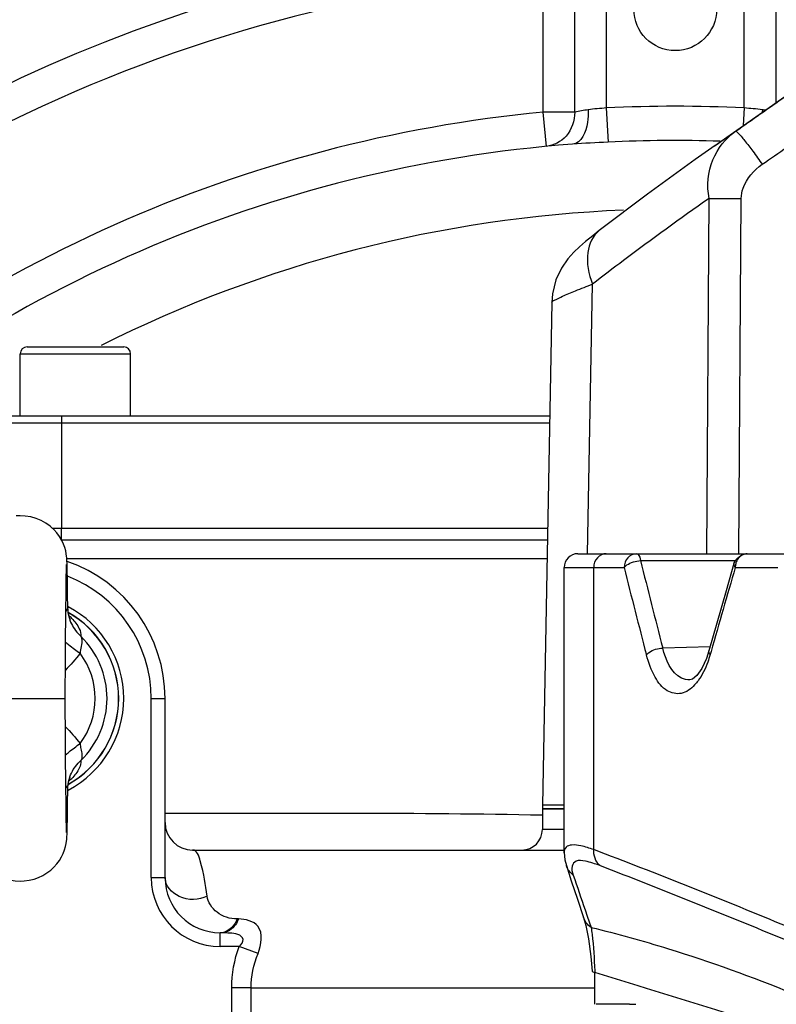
# Model space of a CAD drawing. Header units: millimetres. Extents: x 0 to 8493, y 0 to 6007.
# Tile 51 of 111: x 4271 to 4381, y 1316 to 1458. Entities that reach past the tile are written whole.
import ezdxf

# ---------------------------------------------------------------- set-up
doc = ezdxf.new("R2010")
doc.units = ezdxf.units.MM
doc.header["$LTSCALE"] = 467.107143
doc.layers.get('0').update_dxf_attribs({"linetype": 'CONTINUOUS'})
for name, color, linetype in [('304102000092DXF_CONTINUOUS_LINE', 7, 'CONTINUOUS'), ('304102000127DXF_CONTINUOUS_LINE', 7, 'CONTINUOUS'), ('304103000034DXF_CONTINUOUS_LINE', 7, 'CONTINUOUS'), ('304105000340DXF_CONTINUOUS_LINE', 7, 'CONTINUOUS'), ('304106000066DXF_CONTINUOUS_LINE', 7, 'CONTINUOUS'), ('304106000109DXF_CONTINUOUS_LINE', 7, 'CONTINUOUS'), ('501023000201DXF_CONTINUOUS_LINE', 7, 'CONTINUOUS'), ('501038000001DXF_CONTINUOUS_LINE', 7, 'CONTINUOUS'), ('最大动作范围图_DXF_DIMENSION', 7, 'CONTINUOUS')]:
    doc.layers.add(name, color=color, linetype=linetype)
doc.styles.get("Standard").update_dxf_attribs({"font": 'txt', "width": 0.7})
doc.dimstyles.new('DIMSTYLE_1', dxfattribs={"dimtxt": 85.714286, "dimasz": 42.857143, "dimexe": 1.5, "dimexo": 0, "dimgap": 6, "dimtad": 0, "dimtih": 1, "dimtoh": 1, "dimdec": 1, "dimdsep": 46, "dimtxsty": 'Standard', "dimblk": '_FILLED', "dimblk1": '_FILLED', "dimblk2": '_FILLED', "dimcen": 0.09, "dimclrt": 5, "dimazin": 2, "dimtp": 0.5, "dimtm": 0.5, "dimtfac": 1, "dimtdec": 65535, "dimtofl": 0, "dimtmove": 0, "dimatfit": 3, "dimldrblk": '_FILLED', "dimfxl": 0, "dimtolj": 1, "dimarcsym": 0})
doc.dimstyles.new('DIMSTYLE_5', dxfattribs={"dimtxt": 85.714286, "dimasz": 42.857143, "dimexe": 1.5, "dimexo": 0, "dimtad": 1, "dimdsep": 46, "dimtxsty": 'Standard', "dimblk": '_FILLED', "dimblk1": '_FILLED', "dimblk2": '_FILLED', "dimcen": 0.09, "dimclrt": 5, "dimazin": 2, "dimtp": 0.01, "dimtm": 0.01, "dimtfac": 1, "dimtofl": 0, "dimtmove": 0, "dimatfit": 3, "dimldrblk": '_FILLED', "dimfxl": 0, "dimtolj": 1, "dimarcsym": 0})

# ---------------------------------------------------------------- blocks, each defined once
blk = doc.blocks.new('*D1')
at = {"layer": '最大动作范围图_DXF_DIMENSION', "color": 2, "linetype": 'Continuous', "transparency": 16777216}
blk.add_line((5263.67, 1245.98), (4966.12, 1245.98), dxfattribs=at)
for start, end in [(0, 86.39529), (109.00151, 167)]:
    blk.add_arc((4366.38, 1245.98), 610.46, start, end, dxfattribs=at)
for points in [[(3772.32, 1427.48), (3771.56, 1383.31), (3793.01, 1421.93)], [(4964.63, 1288.44), (4976.84, 1245.98), (4986.04, 1289.19)]]:
    blk.add_solid(points, dxfattribs=at)
blk = doc.blocks.new('_FILLED')
at = {"color": 0, "linetype": 'ByBlock'}
blk.add_solid([(0, 0), (-1, 0.25), (-1, -0.25)], dxfattribs=at)
blk = doc.blocks.new('*D27')
at = {"layer": '最大动作范围图_DXF_DIMENSION', "color": 2, "linetype": 'Continuous', "transparency": 16777216}
for p, q in [((4366.43, 1245.98), (6343.26, 1609.67)), ((6006.9, 1547.79), (4366.43, 1245.98)), ((6006.9, 1547.79), (6006.9, 1547.79))]:
    blk.add_line(p, q, dxfattribs=at)
at = {"layer": '最大动作范围图_DXF_DIMENSION', "color": 2, "linetype": 'Continuous', "transparency": 16777216, "xscale": 42.8571428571, "yscale": 42.8571428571, "zscale": 42.8571428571, "rotation": 190.4236602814}
blk.add_blockref('_FILLED', (6006.9, 1547.79), dxfattribs=at)
blk = doc.blocks.new('*D28')
at = {"layer": '最大动作范围图_DXF_DIMENSION', "color": 2, "linetype": 'Continuous', "transparency": 16777216}
for p, q in [((4366.43, 1245.98), (5139.88, 1859.06)), ((4614.07, 1442.28), (4366.43, 1245.98)), ((4614.07, 1442.28), (4614.07, 1442.28))]:
    blk.add_line(p, q, dxfattribs=at)
at = {"layer": '最大动作范围图_DXF_DIMENSION', "color": 2, "linetype": 'Continuous', "transparency": 16777216, "xscale": 42.8571428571, "yscale": 42.8571428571, "zscale": 42.8571428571, "rotation": 218.403466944}
blk.add_blockref('_FILLED', (4614.07, 1442.28), dxfattribs=at)

msp = doc.modelspace()

# ---------------------------------------------------------------- linework, layer by layer
at = {"color": 2, "linetype": 'Continuous'}
msp.add_circle((4366.427, 1245.984), 316, dxfattribs=at)
at = {"layer": '304102000092DXF_CONTINUOUS_LINE', "color": 7, "linetype": 'Continuous'}
for p, q in [((4372.132, 1440.175), (4382.327, 1447.313)), ((4372.154, 1440.19), (4372.208, 1440.228)), ((4348.52, 1417.427), (4347.162, 1344.484)), ((4350.32, 1344.484), (4347.162, 1344.484))]:
    msp.add_line(p, q, dxfattribs=at)
at = {"layer": '304102000092DXF_CONTINUOUS_LINE', "color": 9, "linetype": 'Continuous'}
for p, q in [((4372.208, 1440.228), (4375.19, 1442.292)), ((4370.988, 1380.984), (4371.334, 1432.532)), ((4375.648, 1380.984), (4375.994, 1432.532)), ((4353.698, 1380.984), (4354.427, 1420.104))]:
    msp.add_line(p, q, dxfattribs=at)
at = {"layer": '304102000092DXF_CONTINUOUS_LINE', "color": 7, "linetype": 'Continuous'}
for points in [[(4372.21, 1440.229), (4369.331, 1438.194), (4362.385, 1433.134), (4355.406, 1427.86)], [(4355.406, 1427.86), (4354.453, 1427.117), (4353.433, 1426.289), (4352.563, 1425.534), (4351.739, 1424.747), (4350.86, 1423.76), (4349.932, 1422.414), (4349.127, 1420.701), (4348.626, 1418.713), (4348.52, 1417.428)]]:
    msp.add_lwpolyline(points, dxfattribs=at)
at = {"layer": '304102000092DXF_CONTINUOUS_LINE', "color": 9, "linetype": 'Continuous'}
for centre, radius, start, end in [((4619.838, 1077.218), 433.592, 124.96867, 126.99148), ((4689.372, 984.081), 549.822, 126.9392, 127.53088)]:
    msp.add_arc(centre, radius, start, end, dxfattribs=at)
for points in [[(4375.19, 1442.292), (4377.577, 1443.966), (4379.963, 1445.64), (4382.35, 1447.313)], [(4379.049, 1437.482), (4381.436, 1439.156), (4383.823, 1440.83), (4386.21, 1442.504)]]:
    msp.add_open_spline(points, degree=3, dxfattribs=at)
for points, knots in [([(4371.334, 1432.532), (4370.997, 1434.373), (4371.346, 1438.23), (4373.745, 1441.267), (4375.19, 1442.292)], [0, 0, 0, 0, 0.5136672, 1, 1, 1, 1]), ([(4375.19, 1442.292), (4375.237, 1442.314), (4375.404, 1442.164), (4375.645, 1441.944), (4376.036, 1441.494), (4376.737, 1440.643), (4377.767, 1439.284), (4378.605, 1438.118), (4379.049, 1437.482)], [0, 0, 0, 0, 0.0248741, 0.0844885, 0.1782515, 0.3028686, 0.624377, 1, 1, 1, 1]), ([(4375.994, 1432.532), (4375.998, 1433.033), (4376.409, 1435.011), (4377.835, 1436.631), (4379.049, 1437.482)], [0, 0, 0, 0, 0.2524057, 1, 1, 1, 1]), ([(4371.334, 1432.532), (4371.666, 1432.536), (4373.22, 1432.547), (4374.773, 1432.542), (4375.994, 1432.532)], [0, 0, 0, 0, 0.213814, 1, 1, 1, 1]), ([(4355.406, 1427.86), (4354.463, 1427.135), (4353.242, 1424.32), (4353.883, 1421.552), (4354.427, 1420.104)], [0, 0, 0, 0, 0.434556, 1, 1, 1, 1]), ([(4348.52, 1417.427), (4348.523, 1417.603), (4349.251, 1417.896), (4350.24, 1418.469), (4352.175, 1419.221), (4353.6, 1419.789), (4354.427, 1420.104)], [0, 0, 0, 0, 0.0811222, 0.2813532, 0.5925588, 1, 1, 1, 1])]:
    msp.add_open_spline(points, degree=3, knots=knots, dxfattribs=at)
at = {"layer": '304102000127DXF_CONTINUOUS_LINE', "color": 7, "linetype": 'Continuous'}
for p, q in [((4352.32, 1380.984), (4433.969, 1380.984)), ((4350.32, 1337.604), (4350.32, 1378.984)), ((4371.311, 1366.891), (4370.947, 1365.78)), ((4368.546, 1362.661), (4368.545, 1362.661)), ((4350.642, 1335.728), (4351.355, 1333.526)), ((4353.111, 1328.219), (4353.44, 1327.051)), ((4354.741, 1320.213), (4354.741, 1315.606))]:
    msp.add_line(p, q, dxfattribs=at)
at = {"layer": '304102000127DXF_CONTINUOUS_LINE', "color": 9, "linetype": 'Continuous'}
for p, q in [((4350.32, 1378.984), (4359.013, 1378.984)), ((4354.604, 1338.046), (4354.604, 1378.984)), ((4361.399, 1379.983), (4375.181, 1379.983)), ((4375.137, 1378.984), (4381.304, 1378.984)), ((4371.482, 1367.494), (4364.615, 1367.302)), ((4371.62, 1366.802), (4371.491, 1366.347)), ((4353.347, 1329.336), (4353.667, 1328.406)), ((4353.667, 1328.406), (4354.233, 1326.765)), ((4354.748, 1320.465), (4354.76, 1320.213))]:
    msp.add_line(p, q, dxfattribs=at)
at = {"layer": '304102000127DXF_CONTINUOUS_LINE', "color": 7, "linetype": 'Continuous'}
for points in [[(4374.943, 1379.544), (4373.803, 1375.616), (4372.446, 1370.89), (4371.311, 1366.891)], [(4370.947, 1365.78), (4370.276, 1364.336), (4369.565, 1363.333), (4368.926, 1362.792), (4368.544, 1362.661)], [(4350.32, 1337.618), (4350.422, 1336.583), (4350.643, 1335.726)], [(4351.355, 1333.526), (4352.227, 1330.872), (4353.111, 1328.219)], [(4353.44, 1327.051), (4353.833, 1325.088), (4354.181, 1322.564), (4354.388, 1320.429)]]:
    msp.add_lwpolyline(points, dxfattribs=at)
for centre, radius, start, end in [((4352.32, 1378.984), 2, 90.00018, 180), ((3829.559, -415.704), 1813.627, 72.504248, 73.166826)]:
    msp.add_arc(centre, radius, start, end, dxfattribs=at)
at = {"layer": '304102000127DXF_CONTINUOUS_LINE', "color": 9, "linetype": 'Continuous'}
for centre, radius, start, end in [((5683.29, 1709.78), 1364.967, 194.025124, 194.574422), ((5691.768, 1710.641), 1370.845, 193.957825, 194.504601), ((5808.774, 958.499), 1494.029, 163.653595, 164.139844), ((4377.448, 1378.983), 2.311, 166.94261, 179.96985), ((5495.09, 1722.081), 1207.405, 198.731722, 198.982577)]:
    msp.add_arc(centre, radius, start, end, dxfattribs=at)
for points, knots in [([(4356.433, 1380.984), (4355.959, 1380.984), (4354.954, 1380.513), (4354.604, 1379.488), (4354.604, 1378.984)], [0, 0, 0, 0, 0.4841918, 1, 1, 1, 1]), ([(4360.82, 1380.984), (4360.351, 1380.984), (4359.354, 1380.507), (4359.013, 1379.487), (4359.013, 1378.984)], [0, 0, 0, 0, 0.4820678, 1, 1, 1, 1]), ([(4360.82, 1380.984), (4360.882, 1380.984), (4361.265, 1380.784), (4361.335, 1380.316), (4361.399, 1379.983)], [0, 0, 0, 0, 0.154624, 1, 1, 1, 1]), ([(4376.863, 1380.984), (4376.301, 1380.984), (4375.509, 1380.441), (4375.245, 1379.712), (4375.197, 1379.505)], [0, 0, 0, 0, 0.7257631, 1, 1, 1, 1]), ([(4359.013, 1378.984), (4359.119, 1379.127), (4359.799, 1379.702), (4360.702, 1379.949), (4361.399, 1379.983)], [0, 0, 0, 0, 0.2028275, 1, 1, 1, 1]), ([(4362.245, 1366.304), (4362.354, 1366.445), (4363.032, 1367.01), (4363.925, 1367.263), (4364.615, 1367.302)], [0, 0, 0, 0, 0.2046651, 1, 1, 1, 1]), ([(4368.544, 1362.661), (4368.138, 1362.638), (4365.962, 1363.211), (4365.057, 1365.639), (4364.615, 1367.302)], [0, 0, 0, 0, 0.1914451, 1, 1, 1, 1]), ([(4369.245, 1361.94), (4368.72, 1361.374), (4367.443, 1360.401), (4364.933, 1360.979), (4363.238, 1363.261), (4362.538, 1365.178), (4362.245, 1366.304)], [0, 0, 0, 0, 0.2211488, 0.4158738, 0.6667792, 1, 1, 1, 1]), ([(4371.491, 1366.347), (4371.386, 1365.977), (4370.959, 1364.648), (4370.344, 1363.364), (4369.745, 1362.547)], [0, 0, 0, 0, 0.2756325, 1, 1, 1, 1]), ([(4354.604, 1338.046), (4353.996, 1338.263), (4352.942, 1338.588), (4351.582, 1338.818), (4350.498, 1338.522), (4350.321, 1337.896), (4350.32, 1337.625)], [0, 0, 0, 0, 0.3888917, 0.6606584, 0.8365415, 1, 1, 1, 1]), ([(4392.348, 1322.817), (4388.833, 1324.311), (4376.318, 1329.55), (4363.725, 1334.605), (4354.604, 1338.046)], [0, 0, 0, 0, 0.2814839, 1, 1, 1, 1]), ([(4355.486, 1335.734), (4354.807, 1335.996), (4353.731, 1336.337), (4352.111, 1336.623), (4351.218, 1335.556), (4351.496, 1334.76), (4351.638, 1334.339)], [0, 0, 0, 0, 0.3774097, 0.6121287, 0.7694249, 1, 1, 1, 1]), ([(4392.902, 1320.598), (4389.445, 1322.039), (4377.019, 1327.198), (4364.54, 1332.23), (4355.486, 1335.734)], [0, 0, 0, 0, 0.2783956, 1, 1, 1, 1]), ([(4354.233, 1326.765), (4357.997, 1325.857), (4374.033, 1321.396), (4389.506, 1314.961), (4400.848, 1309.103)], [0, 0, 0, 0, 0.2327325, 1, 1, 1, 1]), ([(4354.233, 1326.765), (4354.284, 1326.427), (4354.55, 1324.336), (4354.668, 1322.229), (4354.748, 1320.465)], [0, 0, 0, 0, 0.162126, 1, 1, 1, 1])]:
    msp.add_open_spline(points, degree=3, knots=knots, dxfattribs=at)
at = {"layer": '304102000127DXF_CONTINUOUS_LINE', "color": 7, "linetype": 'Continuous'}
msp.add_open_spline([(4374.943, 1379.544), (4375.167, 1380.312), (4376.063, 1380.984), (4376.863, 1380.984)], degree=3, dxfattribs=at)
at = {"layer": '304102000127DXF_CONTINUOUS_LINE', "color": 9, "linetype": 'Continuous'}
for points in [[(4374.943, 1379.544), (4374.888, 1379.354), (4375.007, 1379.133), (4375.137, 1378.984)], [(4371.491, 1366.347), (4371.368, 1366.493), (4371.259, 1366.707), (4371.311, 1366.891)], [(4369.745, 1362.547), (4369.59, 1362.336), (4369.424, 1362.132), (4369.245, 1361.94)], [(4355.486, 1335.734), (4354.878, 1336.291), (4354.553, 1337.223), (4354.604, 1338.046)], [(4351.638, 1334.339), (4351.183, 1334.679), (4350.818, 1335.184), (4350.643, 1335.726)], [(4354.232, 1326.765), (4353.722, 1327.103), (4353.306, 1327.638), (4353.111, 1328.219)]]:
    msp.add_open_spline(points, degree=3, dxfattribs=at)
at = {"layer": '304102000127DXF_CONTINUOUS_LINE', "color": 7, "linetype": 'Continuous'}
msp.add_open_spline([(4354.388, 1320.429), (4354.392, 1320.382), (4354.537, 1320.283), (4354.665, 1320.242), (4354.76, 1320.213)], degree=3, knots=[0, 0, 0, 0, 0.3260384, 1, 1, 1, 1], dxfattribs=at)
at = {"layer": '304103000034DXF_CONTINUOUS_LINE', "color": 9, "linetype": 'Continuous'}
for p, q in [((4356.427, 1467.759), (4356.427, 1445.659)), ((4376.427, 1445.659), (4376.427, 1467.759)), ((4347.262, 1445.064), (4347.262, 1465.151)), ((4351.845, 1445.064), (4351.845, 1465.148)), ((4381.01, 1465.148), (4381.01, 1446.391)), ((4347.741, 1440.087), (4347.262, 1445.064)), ((4351.845, 1445.064), (4347.262, 1445.064)), ((4356.427, 1445.659), (4356.676, 1440.69)), ((4376.427, 1445.659), (4376.299, 1443.092)), ((4277.427, 1400.984), (4277.427, 1399.984)), ((4265.85, 1399.984), (4348.195, 1399.984)), ((4277.427, 1399.984), (4277.428, 1384.669)), ((4277.427, 1382.989), (4277.427, 1384.669)), ((4277.428, 1384.669), (4347.91, 1384.669)), ((4277.427, 1382.989), (4347.879, 1382.989)), ((4278.18, 1380.285), (4347.828, 1380.285)), ((4290.427, 1333.984), (4290.427, 1359.984)), ((4290.427, 1359.984), (4292.427, 1359.984)), ((4292.427, 1343.343), (4292.952, 1343.343)), ((4350.32, 1340.984), (4347.162, 1340.984)), ((4290.427, 1333.984), (4292.427, 1333.984)), ((4303.091, 1327.984), (4302.877, 1327.984)), ((4300.427, 1323.984), (4300.427, 1325.984)), ((4303.172, 1323.984), (4300.427, 1323.984)), ((4305.911, 1322.984), (4303.172, 1323.984)), ((4302.094, 1303.505), (4302.094, 1317.984)), ((4304.923, 1317.984), (4302.094, 1317.984)), ((4304.922, 1302.064), (4304.923, 1317.982)), ((4304.923, 1317.982), (4354.741, 1317.983))]:
    msp.add_line(p, q, dxfattribs=at)
at = {"layer": '304103000034DXF_CONTINUOUS_LINE', "color": 7, "linetype": 'Continuous'}
for p, q in [((4267.582, 1400.984), (4348.214, 1400.984)), ((4292.427, 1333.984), (4292.427, 1359.984)), ((4347.162, 1343.984), (4347.162, 1340.984)), ((4347.163, 1343.984), (4350.32, 1343.984)), ((4296.427, 1337.984), (4350.32, 1337.984)), ((4300.642, 1325.984), (4300.427, 1325.984))]:
    msp.add_line(p, q, dxfattribs=at)
msp.add_circle((4366.427, 1459.984), 6, dxfattribs=at)
for centre, radius, start, end in [((4366.427, 1245.984), 225, 72.65327, 219.31615), ((4366.427, 1245.984), 195, 94.37817, 132.55865), ((4271.427, 1359.984), 21, 0.00013, 71.11344), ((4271.427, 1359.984), 15, 297.65761, 62.34239), ((4296.427, 1341.984), 4, 180, 270), ((4344.162, 1340.984), 3, 270.00007, 360), ((4300.427, 1333.984), 8, 180, 270)]:
    msp.add_arc(centre, radius, start, end, dxfattribs=at)
at = {"layer": '304103000034DXF_CONTINUOUS_LINE', "color": 9, "linetype": 'Continuous'}
for centre, radius, start, end in [((4366.427, 1245.984), 220, 94.99755, 138.4222), ((4366.427, 1245.984), 199.925, 87.13294, 92.86706), ((4366.427, 1245.984), 200, 95.49885, 132.55865), ((4361.726, 1393.689), 52.316, 98.72176, 100.88767), ((4388.377, 1444.885), 9.33, 176.83128, 179.08307), ((4371.174, 1393.979), 52.023, 80.76091, 81.27954), ((4366.427, 1245.984), 194.95, 88.08262, 92.86706), ((4366.427, 1245.984), 185, 92.3273, 116.74478), ((4277.438, 1415.62), 30.951, 267.32809, 269.98116), ((4271.427, 1359.984), 19, 0, 68.92683), ((4300.427, 1333.984), 10, 180, 270)]:
    msp.add_arc(centre, radius, start, end, dxfattribs=at)
for points in [[(4351.845, 1445.064), (4351.882, 1443.826), (4351.408, 1442.496), (4350.589, 1441.567)], [(4356.427, 1445.659), (4355.55, 1445.571), (4354.665, 1445.534), (4353.793, 1445.4)], [(4379.061, 1445.4), (4378.189, 1445.535), (4377.305, 1445.569), (4376.427, 1445.659)], [(4350.589, 1441.567), (4349.883, 1440.764), (4348.806, 1440.189), (4347.741, 1440.087)], [(4356.676, 1440.69), (4354.964, 1440.604), (4353.25, 1440.546), (4351.541, 1440.415)], [(4292.952, 1343.343), (4311.017, 1343.343), (4329.086, 1343.464), (4347.147, 1343.08)], [(4302.094, 1317.984), (4302.095, 1320.016), (4302.476, 1322.075), (4303.172, 1323.984)], [(4304.923, 1317.982), (4304.923, 1319.682), (4305.278, 1321.407), (4305.911, 1322.984)]]:
    msp.add_open_spline(points, degree=3, dxfattribs=at)
for points, knots in [([(4353.794, 1445.4), (4353.828, 1444.78), (4353.803, 1443.015), (4352.804, 1440.512), (4351.541, 1440.415)], [0, 0, 0, 0, 0.3292496, 1, 1, 1, 1]), ([(4298.536, 1331.317), (4298.319, 1333.033), (4298.002, 1334.905), (4297.069, 1337.984), (4296.427, 1337.984)], [0, 0, 0, 0, 0.7295115, 1, 1, 1, 1]), ([(4298.536, 1331.317), (4297.32, 1330.726), (4294.499, 1330.515), (4292.427, 1332.842), (4292.427, 1333.984)], [0, 0, 0, 0, 0.5419468, 1, 1, 1, 1]), ([(4302.877, 1327.984), (4301.853, 1327.984), (4299.849, 1328.592), (4298.651, 1330.405), (4298.536, 1331.317)], [0, 0, 0, 0, 0.5267901, 1, 1, 1, 1]), ([(4302.877, 1327.984), (4302.766, 1327.713), (4302.306, 1326.805), (4301.36, 1326.07), (4300.631, 1325.995)], [0, 0, 0, 0, 0.2858061, 1, 1, 1, 1]), ([(4303.091, 1327.984), (4302.972, 1327.693), (4302.484, 1326.733), (4301.414, 1325.984), (4300.642, 1325.984)], [0, 0, 0, 0, 0.2889276, 1, 1, 1, 1]), ([(4305.911, 1322.984), (4306.4, 1324.201), (4306.895, 1327.261), (4304.093, 1327.984), (4303.091, 1327.984)], [0, 0, 0, 0, 0.5670675, 1, 1, 1, 1]), ([(4303.172, 1323.984), (4303.466, 1324.252), (4304.101, 1325.04), (4302.94, 1325.897), (4301.837, 1325.924), (4301.041, 1325.984), (4300.642, 1325.984)], [0, 0, 0, 0, 0.2595835, 0.484525, 0.7394952, 1, 1, 1, 1])]:
    msp.add_open_spline(points, degree=3, knots=knots, dxfattribs=at)
at = {"layer": '304105000340DXF_CONTINUOUS_LINE', "color": 7, "linetype": 'Continuous'}
msp.add_line((4359.78, 1315.606), (4354.971, 1315.606), dxfattribs=at)
at = {"layer": '304106000066DXF_CONTINUOUS_LINE', "color": 7, "linetype": 'Continuous'}
for p, q in [((4347.162, 1344.484), (4347.162, 1343.984)), ((4350.32, 1344.484), (4347.163, 1344.484)), ((4350.32, 1343.984), (4347.163, 1343.984))]:
    msp.add_line(p, q, dxfattribs=at)
at = {"layer": '304106000109DXF_CONTINUOUS_LINE', "color": 7, "linetype": 'Continuous'}
msp.add_line((4359.78, 1315.606), (4360.701, 1315.606), dxfattribs=at)
at = {"layer": '501023000201DXF_CONTINUOUS_LINE', "color": 7, "linetype": 'Continuous'}
for p, q in [((4272.427, 1410.984), (4286.427, 1410.984)), ((4271.427, 1400.984), (4271.427, 1409.984)), ((4287.427, 1400.984), (4287.427, 1409.984))]:
    msp.add_line(p, q, dxfattribs=at)
at = {"layer": '501023000201DXF_CONTINUOUS_LINE', "color": 9, "linetype": 'Continuous'}
msp.add_line((4271.427, 1409.984), (4287.427, 1409.984), dxfattribs=at)
at = {"layer": '501023000201DXF_CONTINUOUS_LINE', "color": 7, "linetype": 'Continuous'}
for centre, start, end in [((4272.427, 1409.984), 90, 180), ((4286.427, 1409.984), 0, 90)]:
    msp.add_arc(centre, 1, start, end, dxfattribs=at)
at = {"layer": '501038000001DXF_CONTINUOUS_LINE', "color": 7, "linetype": 'Continuous'}
for p, q in [((4278.113, 1378.334), (4278.123, 1378.757)), ((4278.123, 1378.757), (4278.132, 1379.086)), ((4278.231, 1378.925), (4278.218, 1379.433)), ((4278.244, 1378.298), (4278.231, 1378.925)), ((4278.077, 1376.111), (4278.093, 1377.205)), ((4278.093, 1377.205), (4278.103, 1377.817)), ((4278.103, 1377.817), (4278.113, 1378.334)), ((4278.257, 1377.541), (4278.244, 1378.298)), ((4278.271, 1376.645), (4278.257, 1377.541)), ((4278.06, 1374.803), (4278.077, 1376.111)), ((4278.292, 1375.034), (4278.271, 1376.645)), ((4278.043, 1373.281), (4278.06, 1374.803)), ((4278.313, 1373.119), (4278.292, 1375.034)), ((4278.026, 1371.544), (4278.043, 1373.281)), ((4278.317, 1372.989), (4278.313, 1373.119)), ((4278.317, 1372.989), (4278.317, 1372.988)), ((4278.001, 1368.896), (4278.026, 1371.544)), ((4277.975, 1365.881), (4278.001, 1368.896)), ((4277.927, 1359.984), (4277.975, 1365.881)), ((4277.977, 1353.85), (4277.927, 1359.984)), ((4278.004, 1350.714), (4277.977, 1353.85)), ((4278.024, 1348.629), (4278.004, 1350.714)), ((4278.042, 1346.788), (4278.024, 1348.629)), ((4278.06, 1345.196), (4278.042, 1346.788)), ((4278.289, 1344.706), (4278.313, 1346.849)), ((4278.313, 1346.849), (4278.317, 1346.979)), ((4278.317, 1346.979), (4278.317, 1346.98)), ((4278.077, 1343.851), (4278.06, 1345.196)), ((4278.268, 1343.142), (4278.289, 1344.706)), ((4278.093, 1342.749), (4278.077, 1343.851)), ((4278.255, 1342.292), (4278.268, 1343.142)), ((4278.103, 1342.147), (4278.093, 1342.749)), ((4278.113, 1341.647), (4278.103, 1342.147)), ((4278.122, 1341.24), (4278.113, 1341.647)), ((4278.23, 1341.009), (4278.243, 1341.586)), ((4278.243, 1341.586), (4278.255, 1342.292)), ((4278.131, 1340.922), (4278.122, 1341.24)), ((4278.138, 1340.691), (4278.131, 1340.922))]:
    msp.add_line(p, q, dxfattribs=at)
at = {"layer": '501038000001DXF_CONTINUOUS_LINE', "color": 9, "linetype": 'Continuous'}
msp.add_line((4264.927, 1359.984), (4277.927, 1359.984), dxfattribs=at)
at = {"layer": '501038000001DXF_CONTINUOUS_LINE', "color": 7, "linetype": 'Continuous'}
for points in [[(4271.427, 1386.484), (4270.849, 1386.46)], [(4278.218, 1379.433), (4278.211, 1379.648), (4278.204, 1379.844), (4278.196, 1380.025), (4278.186, 1380.201), (4278.172, 1380.393), (4278.149, 1380.633), (4278.104, 1380.959), (4278.021, 1381.384), (4277.89, 1381.866), (4277.704, 1382.379), (4277.453, 1382.915), (4277.133, 1383.458), (4276.742, 1383.992), (4276.281, 1384.502), (4275.748, 1384.978), (4275.147, 1385.408), (4274.479, 1385.782), (4273.749, 1386.087), (4272.964, 1386.313), (4272.131, 1386.448), (4271.427, 1386.484)], [(4278.132, 1379.086), (4278.14, 1379.316), (4278.143, 1379.389), (4278.145, 1379.429), (4278.145, 1379.434)], [(4278.682, 1371.418), (4278.688, 1371.409), (4278.618, 1371.55), (4278.495, 1371.887), (4278.376, 1372.401), (4278.317, 1372.988)], [(4278.317, 1346.98), (4278.375, 1347.563), (4278.494, 1348.079), (4278.618, 1348.416), (4278.677, 1348.539)], [(4264.637, 1340.539), (4264.644, 1340.323), (4264.651, 1340.127), (4264.659, 1339.946), (4264.669, 1339.77), (4264.682, 1339.579), (4264.705, 1339.34), (4264.749, 1339.016), (4264.832, 1338.592), (4264.962, 1338.111), (4265.147, 1337.598), (4265.397, 1337.062), (4265.716, 1336.519), (4266.106, 1335.985), (4266.566, 1335.474), (4267.098, 1334.998), (4267.698, 1334.566), (4268.365, 1334.192), (4269.094, 1333.885), (4269.879, 1333.658), (4270.71, 1333.521), (4271.427, 1333.484)], [(4271.427, 1333.484), (4272, 1333.508), (4272.723, 1333.605), (4273.421, 1333.774), (4274.088, 1334.01), (4274.716, 1334.308), (4275.3, 1334.661), (4275.836, 1335.062), (4276.318, 1335.504), (4276.744, 1335.979), (4277.11, 1336.476), (4277.418, 1336.987), (4277.667, 1337.503), (4277.862, 1338.015), (4278.003, 1338.51), (4278.094, 1338.948), (4278.143, 1339.282), (4278.167, 1339.517), (4278.181, 1339.697), (4278.191, 1339.855), (4278.199, 1340.009), (4278.205, 1340.172), (4278.212, 1340.349), (4278.218, 1340.546), (4278.23, 1341.009)], [(4278.145, 1340.534), (4278.145, 1340.533), (4278.144, 1340.556), (4278.141, 1340.61), (4278.138, 1340.691)]]:
    msp.add_lwpolyline(points, dxfattribs=at)
at = {"layer": '501038000001DXF_CONTINUOUS_LINE', "color": 9, "linetype": 'Continuous'}
for centre, radius, start, end in [((4271.427, 1359.984), 14.261, 299.17775, 60.8367), ((4273.094, 1365.986), 8.075, 44.12367, 48.20358), ((4271.427, 1359.984), 12.584, 314.24518, 45.75482), ((4271.427, 1359.984), 10.865, 322.9415, 37.0585), ((4273.09, 1353.987), 8.081, 311.80047, 315.80206)]:
    msp.add_arc(centre, radius, start, end, dxfattribs=at)
at = {"layer": '501038000001DXF_CONTINUOUS_LINE', "color": 7, "linetype": 'Continuous'}
msp.add_arc((4271.427, 1359.984), 14.28, 299.19395, 60.8049, dxfattribs=at)
at = {"layer": '501038000001DXF_CONTINUOUS_LINE', "color": 9, "linetype": 'Continuous'}
for points, knots in [([(4278.247, 1373.002), (4278.235, 1372.979), (4278.166, 1372.858), (4278.096, 1372.737), (4278.038, 1372.639)], [0, 0, 0, 0, 0.1820294, 1, 1, 1, 1]), ([(4278.313, 1373.119), (4278.313, 1373.121), (4278.27, 1373.045), (4278.268, 1373.039), (4278.247, 1373.002)], [0, 0, 0, 0, 0.043412, 1, 1, 1, 1]), ([(4278.317, 1372.988), (4278.345, 1372.242), (4278.713, 1370.737), (4279.646, 1369.503), (4280.207, 1368.998)], [0, 0, 0, 0, 0.4972372, 1, 1, 1, 1]), ([(4278.891, 1371.607), (4279.326, 1371.158), (4279.941, 1370.375), (4280.263, 1369.363), (4280.207, 1368.998)], [0, 0, 0, 0, 0.628694, 1, 1, 1, 1]), ([(4280.207, 1368.998), (4280.277, 1368.858), (4280.478, 1368.027), (4280.146, 1367.206), (4280.097, 1366.531)], [0, 0, 0, 0, 0.1881648, 1, 1, 1, 1]), ([(4277.993, 1368.164), (4278.155, 1368.03), (4278.844, 1367.47), (4279.551, 1366.932), (4280.097, 1366.531)], [0, 0, 0, 0, 0.2365132, 1, 1, 1, 1]), ([(4277.993, 1351.804), (4278.155, 1351.938), (4278.844, 1352.498), (4279.551, 1353.036), (4280.097, 1353.437)], [0, 0, 0, 0, 0.2365134, 1, 1, 1, 1]), ([(4280.097, 1353.437), (4280.116, 1353.186), (4280.281, 1352.393), (4280.464, 1351.484), (4280.207, 1350.97)], [0, 0, 0, 0, 0.3043402, 1, 1, 1, 1]), ([(4278.317, 1346.98), (4278.345, 1347.726), (4278.713, 1349.231), (4279.646, 1350.465), (4280.207, 1350.97)], [0, 0, 0, 0, 0.4972381, 1, 1, 1, 1]), ([(4280.207, 1350.97), (4280.263, 1350.604), (4279.939, 1349.589), (4279.321, 1348.803), (4278.884, 1348.353)], [0, 0, 0, 0, 0.3711371, 1, 1, 1, 1]), ([(4278.037, 1347.33), (4278.067, 1347.279), (4278.152, 1347.136), (4278.234, 1346.991), (4278.285, 1346.898)], [0, 0, 0, 0, 0.355978, 1, 1, 1, 1]), ([(4278.285, 1346.898), (4278.292, 1346.884), (4278.296, 1346.881), (4278.313, 1346.845), (4278.313, 1346.849)], [0, 0, 0, 0, 0.7909838, 1, 1, 1, 1])]:
    msp.add_open_spline(points, degree=3, knots=knots, dxfattribs=at)
for points in [[(4280.097, 1366.531), (4279.443, 1365.662), (4278.723, 1364.839), (4277.961, 1364.063)], [(4277.961, 1355.905), (4278.723, 1355.128), (4279.443, 1354.306), (4280.097, 1353.437)]]:
    msp.add_open_spline(points, degree=3, dxfattribs=at)

# ---------------------------------------------------------------- dimensions: what is measured, and where the dimension line sits
at = {"layer": '最大动作范围图_DXF_DIMENSION', "color": 2, "linetype": 'Continuous'}
for mpoint, picture, middle in [((4614.067, 1442.276), '*D28', (4938.49, 1726.773)), ((6006.897, 1547.786), '*D27', (6044.338, 1576.462))]:
    dim = msp.add_radius_dim(center=(4366.427, 1245.984), mpoint=mpoint, text='R<>', dimstyle='DIMSTYLE_5', override={"dimpost": '<>'}, dxfattribs=at)
    dim.commit()
    dim.dimension.update_dxf_attribs({"geometry": picture, "text_midpoint": middle, "dimtype": 164})
dim = msp.add_angular_dim_2l(base=(4435.4838, 1852.5202), line1=((5257.5696, 1245.984), (5263.6742, 1245.984)), line2=((3777.5117, 1381.9345), (3771.5635, 1383.3077)), dimstyle='DIMSTYLE_1', dxfattribs=at)
dim.commit()
dim.dimension.update_dxf_attribs({"geometry": '*D1', "text_midpoint": (4167.6161, 1808.2973), "dimtype": 162})

doc.saveas('drawing.dxf')
